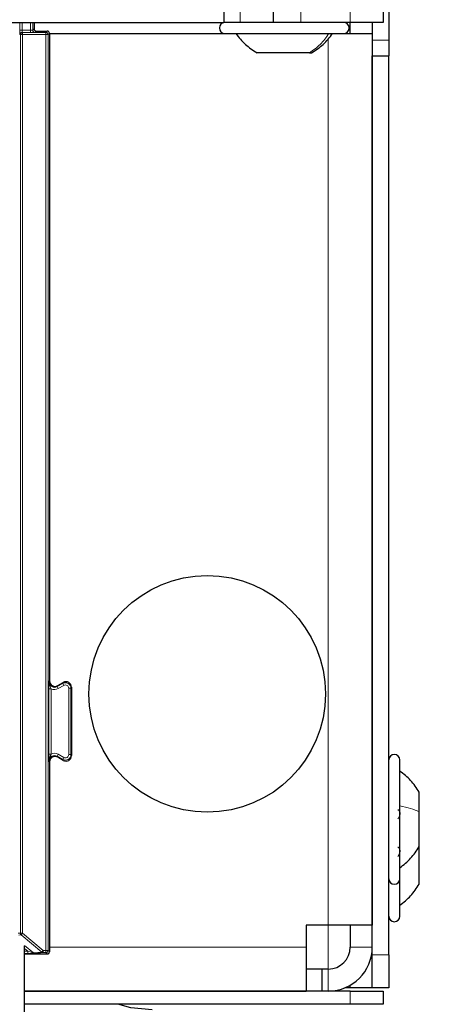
# Model space of a CAD drawing. Header units: millimetres. Extents: x 5 to 418, y 2 to 292.
# Tile 17 of 85: x 134.12 to 140.49, y 108.55 to 123.46. Entities that reach past the tile are written whole.
import ezdxf

# ---------------------------------------------------------------- set-up
doc = ezdxf.new("R2010")
doc.units = ezdxf.units.MM
doc.layers.add('SLD-0', color=7, linetype='Continuous')
doc.styles.add('SLDTEXTSTYLE0', font='TXT', dxfattribs={"width": 0.605})
doc.dimstyles.new('SLDDIMSTYLE1', dxfattribs={"dimtxt": 3.5, "dimasz": 3.302, "dimexe": 0, "dimexo": 0.0625, "dimgap": 0.875, "dimtad": 1, "dimdec": 0, "dimlfac": 6, "dimrnd": 1e-09, "dimzin": 12, "dimdsep": 46, "dimtxsty": 'SLDTEXTSTYLE0', "dimsah": 1, "dimcen": 0.09, "dimadec": 0, "dimazin": 3, "dimtfac": 1, "dimtofl": 0, "dimtmove": 0, "dimatfit": 3, "dimfxl": 1, "dimfrac": 2, "dimtolj": 1, "dimtzin": 12, "dimarcsym": 0})

# ---------------------------------------------------------------- blocks, each defined once
blk = doc.blocks.new('_D_2')
at = {"layer": 'SLD-0', "color": 7}
for p, q in [((144.798, 247.966), (156.464, 247.966)), ((155.464, 77.152), (155.464, 247.966)), ((128.619, 77.152), (156.464, 77.152))]:
    blk.add_line(p, q, dxfattribs=at)
for points in [[(155.464, 247.966), (154.956, 244.664), (155.972, 244.664)], [(155.464, 77.152), (155.972, 80.454), (154.956, 80.454)]]:
    blk.add_solid(points, dxfattribs=at)
at = {"layer": 'SLD-0', "color": 7, "insert": (150.953, 157.212), "char_height": 3.5, "attachment_point": 1, "rotation": 90, "style": 'SLDTEXTSTYLE0'}
blk.add_mtext('1025', dxfattribs=at)

msp = doc.modelspace()

# ---------------------------------------------------------------- linework, layer by layer
at = {"color": 7, "linetype": 'Continuous', "lineweight": 25}
for p, q in [((137.2143, 123.9662), (137.2143, 123.4162)), ((137.9643, 123.6662), (137.9643, 123.4162)), ((139.631, 123.6662), (139.631, 123.4162)), ((139.7143, 123.7162), (139.7143, 123.1472)), ((59.381, 123.4162), (137.2143, 123.4162)), ((134.3419, 123.4162), (134.3419, 123.3202)), ((137.4643, 123.4162), (137.2143, 123.4162)), ((137.9643, 123.4162), (137.4643, 123.4162)), ((138.381, 123.4162), (137.9643, 123.4162)), ((139.131, 123.4162), (138.381, 123.4162)), ((139.631, 123.4162), (139.131, 123.4162)), ((139.131, 123.2496), (139.131, 123.4162)), ((139.4643, 123.4162), (139.4643, 123.2496)), ((134.3752, 123.2869), (134.5419, 123.2869)), ((134.5752, 123.2535), (134.5752, 113.4471)), ((134.5752, 123.2496), (137.231, 123.2496)), ((137.231, 123.2496), (138.9623, 123.2496)), ((138.9623, 123.2496), (139.031, 123.2496)), ((139.031, 123.2496), (139.4643, 123.2496)), ((139.4643, 123.2496), (139.4643, 109.7496)), ((139.7143, 123.1472), (139.7143, 122.9115)), ((138.512, 122.9579), (137.7185, 122.9579)), ((138.512, 122.9579), (138.5434, 122.9579)), ((139.4643, 122.9115), (139.7143, 122.9115)), ((139.4643, 109.2996), (139.4643, 122.9115)), ((139.7143, 109.2996), (139.7143, 122.9115)), ((134.7002, 113.3749), (134.7836, 113.423)), ((134.9086, 113.3508), (134.9086, 112.3149)), ((134.7836, 112.2428), (134.7002, 112.2909)), ((134.5752, 112.2187), (134.5752, 109.3447)), ((139.881, 111.6012), (139.881, 112.2496)), ((140.1726, 111.4649), (140.1726, 111.7621)), ((139.881, 110.4496), (139.881, 111.6012)), ((140.1733, 111.4959), (140.1726, 111.4959)), ((140.1726, 110.9371), (140.1726, 111.4649)), ((140.1726, 111.2032), (140.1733, 111.2032)), ((140.1726, 110.8982), (140.1726, 110.9371)), ((140.1733, 110.9293), (140.1726, 110.9293)), ((140.1726, 110.3704), (140.1726, 110.8982)), ((140.1726, 110.6365), (140.1733, 110.6365)), ((139.881, 109.8829), (139.881, 110.4578)), ((138.7976, 109.7496), (138.4643, 109.7496)), ((138.4643, 109.7496), (138.4643, 109.4162)), ((139.4643, 109.7496), (138.7976, 109.7496)), ((139.131, 109.7496), (139.131, 109.4162)), ((134.1988, 92.8577), (134.1988, 109.4327)), ((134.1988, 109.3114), (134.5419, 109.3114)), ((138.4643, 109.4162), (138.4643, 108.7496)), ((139.454, 109.2996), (139.4643, 109.2996)), ((139.4643, 108.7996), (139.4643, 109.2996)), ((139.7143, 109.2996), (139.7143, 108.7996)), ((138.7, 109.0829), (138.4643, 109.0829)), ((138.7, 109.0829), (138.7, 108.7496)), ((138.7976, 109.0829), (138.7, 109.0829)), ((139.131, 108.7996), (139.131, 108.8389)), ((134.1988, 108.7496), (138.4643, 108.7496)), ((139.131, 108.7496), (134.1988, 108.7496)), ((139.131, 108.7996), (139.0509, 108.7996)), ((139.4643, 108.7996), (139.131, 108.7996)), ((139.131, 108.7496), (139.631, 108.7496)), ((139.7143, 108.7996), (139.4643, 108.7996)), ((139.631, 108.7496), (139.631, 108.5496)), ((139.131, 108.5496), (134.1988, 108.5496)), ((139.631, 108.5496), (139.131, 108.5496))]:
    msp.add_line(p, q, dxfattribs=at)
at = {"color": 7, "linetype": 'Continuous', "lineweight": 18}
for p, q in [((137.4643, 123.4162), (137.4643, 123.6662)), ((138.381, 123.6662), (138.381, 123.4162)), ((139.131, 123.6662), (139.131, 123.4162)), ((134.1259, 123.2995), (134.1259, 123.4162)), ((134.1259, 123.2995), (134.1592, 123.2995)), ((134.1592, 123.4162), (134.1592, 123.2995)), ((134.1592, 123.2995), (134.288, 123.2995)), ((134.288, 123.2995), (134.288, 123.4162)), ((134.288, 123.2662), (134.288, 123.2995)), ((134.3213, 123.4162), (134.3213, 123.2996)), ((134.3213, 123.2996), (134.3419, 123.3202)), ((139.0333, 123.4162), (139.0333, 123.4162)), ((134.1346, 123.2321), (134.127, 123.2328)), ((134.1346, 123.2321), (134.1679, 123.2321)), ((134.1346, 109.6281), (134.1346, 123.2321)), ((134.1604, 123.2662), (134.1679, 123.2654)), ((134.288, 123.2662), (134.1604, 123.2662)), ((134.1679, 123.2321), (134.1679, 123.2654)), ((134.1679, 123.2654), (134.5204, 123.2654)), ((134.1679, 123.2321), (134.1679, 109.6281)), ((134.5204, 123.2321), (134.1679, 123.2321)), ((134.3752, 123.2869), (134.3547, 123.2663)), ((134.5204, 123.2654), (134.5419, 123.2869)), ((134.5204, 123.2321), (134.5204, 123.2654)), ((134.5204, 109.3662), (134.5204, 123.2321)), ((134.5204, 123.2321), (134.5538, 123.2321)), ((134.5752, 123.2535), (134.5538, 123.2321)), ((134.5538, 123.2321), (134.5538, 109.3662)), ((138.7976, 109.7496), (138.7976, 123.1735)), ((139.0333, 123.2496), (139.0333, 123.2496)), ((139.4643, 123.1472), (139.7143, 123.1472)), ((134.5665, 112.3391), (134.5665, 113.3267)), ((134.5665, 113.3267), (134.5998, 113.3267)), ((134.5666, 113.432), (134.5752, 113.4471)), ((134.5998, 113.3267), (134.5998, 112.3391)), ((134.6916, 113.3599), (134.7749, 113.408)), ((134.7002, 113.3749), (134.6916, 113.3599)), ((134.7082, 113.331), (134.6916, 113.3599)), ((134.7916, 113.3791), (134.7082, 113.331)), ((134.7749, 113.408), (134.7836, 113.423)), ((134.7916, 113.3791), (134.7749, 113.408)), ((134.8666, 112.33), (134.8666, 113.3358)), ((134.8666, 113.3358), (134.8999, 113.3358)), ((134.9086, 113.3508), (134.8999, 113.3358)), ((134.8999, 113.3358), (134.8999, 112.33)), ((134.5665, 112.3391), (134.5998, 112.3391)), ((134.6916, 112.3059), (134.7082, 112.3348)), ((134.7749, 112.2578), (134.6916, 112.3059)), ((134.6916, 112.3059), (134.7002, 112.2909)), ((134.7082, 112.3348), (134.7916, 112.2867)), ((134.7916, 112.2867), (134.7749, 112.2578)), ((134.8666, 112.33), (134.8999, 112.33)), ((134.8999, 112.33), (134.9086, 112.3149)), ((134.5752, 112.2187), (134.5666, 112.2337)), ((134.7836, 112.2428), (134.7749, 112.2578)), ((140.1507, 110.9067), (140.1726, 110.8982)), ((138.7976, 109.0829), (138.7976, 109.7496)), ((134.1025, 109.6249), (134.1346, 109.6281)), ((134.1465, 109.6025), (134.1085, 109.5987)), ((134.1346, 109.6281), (134.1679, 109.6281)), ((134.1679, 109.6281), (134.1465, 109.6025)), ((134.4587, 109.3406), (134.1465, 109.6025)), ((134.1679, 109.6281), (134.4801, 109.3662)), ((134.1985, 109.4387), (134.3307, 109.3278)), ((134.2485, 109.3532), (134.1988, 109.395)), ((134.1988, 109.3532), (134.2485, 109.3532)), ((134.2485, 109.3199), (134.1988, 109.3199)), ((134.2485, 109.3532), (134.2485, 109.3199)), ((134.3307, 109.3278), (134.4587, 109.3406)), ((134.4801, 109.3328), (134.3521, 109.32)), ((134.4587, 109.3406), (134.4801, 109.3662)), ((134.4801, 109.3662), (134.5204, 109.3662)), ((134.4801, 109.3328), (134.4801, 109.3662)), ((134.5204, 109.3328), (134.4801, 109.3328)), ((134.5204, 109.3662), (134.5538, 109.3662)), ((134.5204, 109.3328), (134.5204, 109.3662)), ((134.5419, 109.3114), (134.5204, 109.3328)), ((134.5538, 109.3662), (134.5752, 109.3447)), ((138.4643, 109.4162), (134.5752, 109.4162)), ((139.131, 109.4162), (139.4643, 109.4162)), ((139.4643, 109.2996), (139.7143, 109.2996)), ((138.7976, 109.0829), (138.7976, 108.7496)), ((139.131, 108.5496), (139.131, 108.7496))]:
    msp.add_line(p, q, dxfattribs=at)
at = {"color": 7, "linetype": 'Continuous', "lineweight": 25, "flags": 128}
msp.add_lwpolyline([(136.131, 108.4662), (135.8058, 108.4982), (135.6105, 108.5496)], dxfattribs=at)
at = {"color": 7, "linetype": 'Continuous', "lineweight": 25}
msp.add_circle((136.9643, 113.2496), 1.7917, dxfattribs=at)
at = {"color": 7, "linetype": 'Continuous', "lineweight": 18}
for centre, radius, start, end in [((134.3547, 123.2996), 0.0333, 180.0002, 269.9998), ((134.1604, 123.2328), 0.0333, 90.00636, 180.00228), ((134.1679, 123.2321), 0.0333, 90.00636, 180.00228), ((134.5204, 123.2321), 0.0333, 0.0002, 89.9998), ((134.6499, 113.432), 0.0833, 180.00042, 299.99958), ((134.6499, 113.432), 0.1167, 244.55993, 299.9997), ((134.8166, 113.3358), 0.0833, 0.00018, 119.99982), ((134.8166, 113.3358), 0.05, 0.0003, 119.9997), ((134.6499, 112.2337), 0.0833, 60.00042, 179.99958), ((134.6499, 112.2337), 0.1167, 60.0003, 115.44007), ((134.8166, 112.33), 0.0833, 240.00018, 359.99982), ((134.8166, 112.33), 0.05, 240.0003, 359.9997), ((134.1679, 109.6281), 0.0333, 180.00099, 229.99351), ((134.3521, 109.3534), 0.0333, 229.99382, 269.99754), ((134.4801, 109.3662), 0.0333, 229.99382, 269.99754), ((134.5204, 109.3662), 0.0333, 270.0002, 359.9998)]:
    msp.add_arc(centre, radius, start, end, dxfattribs=at)
at = {"color": 7, "linetype": 'Continuous', "lineweight": 25}
for centre, radius, start, end in [((134.3752, 123.3202), 0.0333, 180.00017, 269.99983), ((137.231, 123.3329), 0.0833, 90, 270), ((139.031, 123.3329), 0.0833, 270, 90), ((134.5419, 123.2535), 0.0333, 0.00017, 89.99983), ((134.6586, 113.4471), 0.0833, 180.0003, 299.9997), ((134.8252, 113.3508), 0.0833, 0.0003, 119.9997), ((134.6586, 112.2187), 0.0833, 60.0003, 179.9997), ((134.8252, 112.3149), 0.0833, 240.0003, 359.9997), ((139.7976, 112.2496), 0.0833, 0, 180), ((139.7976, 110.4496), 0.0833, 180, 360), ((139.7976, 109.8829), 0.0833, 180, 360), ((134.5419, 109.3447), 0.0333, 270.00017, 359.99983), ((138.7976, 109.4162), 0.6667, 270, 0), ((138.7976, 109.4162), 0.3333, 270, 0)]:
    msp.add_arc(centre, radius, start, end, dxfattribs=at)
at = {"color": 7, "linetype": 'Continuous', "lineweight": 18}
for centre, major_axis, ratio, start_param, end_param in [((134.127, 123.2995), (0, 0.0667), 0.0174551, 1.5707963, 3.1398473), ((134.1604, 123.2995), (0, 0.0333), 0.0349101, 1.5707963, 3.1398473), ((134.288, 123.2996), (0.0333, 0), 0.0034907, 4.712389, 6.28144), ((134.288, 123.2663), (0.0667, 0), 0.0017453, 4.712389, 6.28144), ((134.2484, 109.3534), (0.0823, -0.0255), 0.0008127, 4.7143263, 6.2725671), ((134.2484, 109.32), (0.1037, 0), 0.0011218, 4.7137261, 6.2719669)]:
    msp.add_ellipse(centre, major_axis=major_axis, ratio=ratio, start_param=start_param, end_param=end_param, dxfattribs=at)
at = {"color": 7, "linetype": 'Continuous', "lineweight": 25}
for points, knots in [([(137.3978, 123.2496), (137.4429, 123.1918), (137.5331, 123.0761), (137.6567, 122.9973), (137.7185, 122.9579)], [0, 0, 0, 0, 0.5, 1, 1, 1, 1]), ([(138.5434, 122.9579), (138.6052, 122.9973), (138.7288, 123.0761), (138.819, 123.1918), (138.8641, 123.2496)], [0, 0, 0, 0, 0.5, 1, 1, 1, 1]), ([(140.1726, 111.7621), (140.1332, 111.8239), (140.0544, 111.9475), (139.9388, 112.0378), (139.881, 112.0829)], [0, 0, 0, 0, 0.5, 1, 1, 1, 1]), ([(139.8524, 111.4959), (139.8563, 111.4953), (139.8641, 111.494), (139.8733, 111.4824), (139.8794, 111.4638), (139.8817, 111.4394), (139.8795, 111.4126), (139.8734, 111.3876), (139.8642, 111.3669), (139.8563, 111.3584), (139.8524, 111.3542)], [0, 0, 0, 0, 0.1252207, 0.2494814, 0.3743239, 0.4990613, 0.6238954, 0.7493873, 0.8744403, 1, 1, 1, 1]), ([(139.8524, 110.9293), (139.8563, 110.9286), (139.8641, 110.9273), (139.8733, 110.9157), (139.8794, 110.8971), (139.8817, 110.8727), (139.8795, 110.8459), (139.8734, 110.821), (139.8642, 110.8002), (139.8563, 110.7917), (139.8524, 110.7875)], [0, 0, 0, 0, 0.1252207, 0.2494814, 0.3743239, 0.4990613, 0.6238954, 0.7493873, 0.8744403, 1, 1, 1, 1]), ([(139.881, 110.6162), (139.9388, 110.6613), (140.0544, 110.7516), (140.1332, 110.8752), (140.1726, 110.9371)], [0, 0, 0, 0, 0.5, 1, 1, 1, 1]), ([(139.881, 110.0496), (139.9388, 110.0947), (140.0544, 110.1849), (140.1332, 110.3086), (140.1726, 110.3704)], [0, 0, 0, 0, 0.5, 1, 1, 1, 1])]:
    msp.add_open_spline(points, degree=3, knots=knots, dxfattribs=at)
at = {"color": 7, "linetype": 'Continuous', "lineweight": 18}
for points in [[(138.8084, 123.2496), (138.7667, 123.1918), (138.6833, 123.0761), (138.5691, 122.9973), (138.512, 122.9579)], [(139.881, 111.5546), (139.9388, 111.5419), (140.0544, 111.5167), (140.1332, 111.4822), (140.1726, 111.4649)]]:
    msp.add_open_spline(points, degree=3, dxfattribs=at)
for points, knots in [([(134.5665, 113.3267), (134.5665, 113.3381), (134.5665, 113.3629), (134.5665, 113.3952), (134.5665, 113.4168), (134.5666, 113.4286), (134.5666, 113.4319), (134.5666, 113.432)], [0, 0, 0, 0, 0.264538, 0.5779488, 0.8835529, 0.9948101, 1, 1, 1, 1]), ([(134.5666, 113.432), (134.5666, 113.4318), (134.5666, 113.4264), (134.5679, 113.4079), (134.5765, 113.3798), (134.5905, 113.352), (134.5971, 113.3339), (134.5998, 113.3267)], [0, 0, 0, 0, 0.0065778, 0.1475179, 0.504522, 0.8004523, 1, 1, 1, 1]), ([(134.5666, 112.2337), (134.5666, 112.2339), (134.5666, 112.2371), (134.5665, 112.249), (134.5665, 112.2706), (134.5665, 112.3029), (134.5665, 112.3277), (134.5665, 112.3391)], [0, 0, 0, 0, 0.00518986, 0.11644711, 0.42205118, 0.73546195, 1, 1, 1, 1]), ([(134.5666, 112.2337), (134.5666, 112.234), (134.5666, 112.2368), (134.5668, 112.2422), (134.5677, 112.2506), (134.5692, 112.2595), (134.5716, 112.269), (134.5746, 112.2784), (134.578, 112.2871), (134.5814, 112.2951), (134.5848, 112.3026), (134.5882, 112.31), (134.5912, 112.3168), (134.5938, 112.3228), (134.5959, 112.3281), (134.5979, 112.3335), (134.5992, 112.3372), (134.5998, 112.3391)], [0, 0, 0, 0, 0.0065677, 0.0768313, 0.1473562, 0.2357514, 0.32458, 0.4144813, 0.5046353, 0.5784502, 0.6523023, 0.7262196, 0.8002127, 0.8497152, 0.8993371, 0.9495141, 1, 1, 1, 1])]:
    msp.add_open_spline(points, degree=3, knots=knots, dxfattribs=at)

# ---------------------------------------------------------------- dimensions: what is measured, and where the dimension line sits
at = {"layer": 'SLD-0', "color": 7}
dim = msp.add_linear_dim(base=(155.4643, 247.9662), p1=(128.6195, 77.1524), p2=(144.7976, 247.9662), angle=90, dimstyle='SLDDIMSTYLE1', dxfattribs=at)
dim.commit()
dim.dimension.update_dxf_attribs({"geometry": '_D_2', "text_midpoint": (155.4643, 162.5593), "dimtype": 160})

doc.saveas('drawing.dxf')
